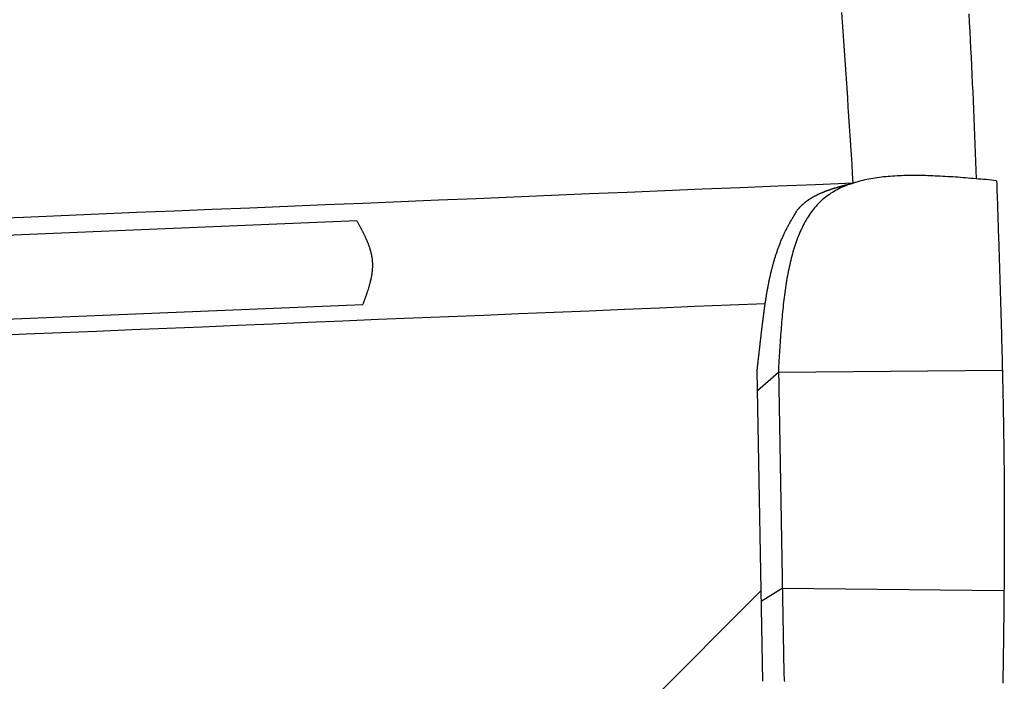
# Model space of a CAD drawing. Extents: x 562 to 7231, y 5317 to 13126.
# Tile 72 of 74: x 5325 to 5952, y 11233 to 11654. Entities that reach past the tile are written whole.
import ezdxf

# ---------------------------------------------------------------- set-up
doc = ezdxf.new("R2010")
doc.units = 0
doc.layers.add('CAR', color=10, linetype='CONTINUOUS')

msp = doc.modelspace()

# ---------------------------------------------------------------- linework, layer by layer
at = {"layer": 'CAR'}
for p, q in [((4751.139, 11492.966), (5539.952, 11526.497)), ((4752.727, 11440.781), (5543.964, 11472.933)), ((5808.6, 11432.257), (5811.965, 11238.497)), ((5798.554, 11233.137), (5794.943, 11430.453)), ((5808.643, 11429.752), (5795.172, 11417.966)), ((5951.173, 11430.936), (5808.643, 11429.752)), ((5797.496, 11290.966), (5542.587, 11035.152)), ((5811.032, 11292.248), (5797.624, 11283.953)), ((5952.209, 11290.605), (5811.032, 11292.248))]:
    msp.add_line(p, q, dxfattribs=at)
for points in [[(5856.23, 11550.2, 0), (5855.83, 11556.3, 0), (5855.44, 11562.3, 0), (5855.05, 11568.3, 0), (5854.65, 11574.4, 0), (5854.26, 11580.4, 0), (5853.86, 11586.4, 0), (5853.47, 11592.5, 0), (5853.07, 11598.5, 0), (5852.67, 11604.5, 0), (5852.27, 11610.6, 0), (5851.87, 11616.6, 0), (5851.47, 11622.6, 0), (5851.06, 11628.7, 0), (5850.66, 11634.7, 0), (5850.25, 11640.7, 0), (5849.84, 11646.8, 0), (5849.43, 11652.8, 0), (5849.01, 11658.8, 0)], [(5929.82, 11657.9, 0), (5930.11, 11652.4, 0), (5930.4, 11646.9, 0), (5930.68, 11641.3, 0), (5930.96, 11635.8, 0), (5931.23, 11630.3, 0), (5931.49, 11624.8, 0), (5931.76, 11619.2, 0), (5932.01, 11613.7, 0), (5932.26, 11608.2, 0), (5932.51, 11602.7, 0), (5932.75, 11597.1, 0), (5932.99, 11591.6, 0), (5933.22, 11586.1, 0), (5933.44, 11580.6, 0), (5933.67, 11575, 0), (5933.88, 11569.5, 0), (5934.1, 11564, 0), (5934.3, 11558.5, 0), (5934.51, 11552.9, 0)], [(5947.49, 11551.7, 0), (5945.84, 11551.9, 0), (5944.19, 11552.1, 0), (5942.54, 11552.2, 0), (5940.89, 11552.4, 0), (5939.24, 11552.5, 0), (5937.6, 11552.7, 0), (5935.95, 11552.8, 0), (5934.31, 11552.9, 0), (5932.67, 11553.1, 0), (5931.03, 11553.2, 0), (5929.39, 11553.4, 0), (5927.76, 11553.5, 0), (5926.13, 11553.6, 0), (5924.5, 11553.7, 0), (5922.88, 11553.9, 0), (5921.26, 11554, 0), (5919.64, 11554.1, 0), (5918.03, 11554.2, 0), (5916.42, 11554.3, 0), (5914.82, 11554.4, 0), (5913.22, 11554.5, 0), (5911.62, 11554.6, 0), (5910.04, 11554.7, 0), (5908.45, 11554.7, 0), (5906.88, 11554.8, 0), (5905.31, 11554.9, 0), (5903.74, 11554.9, 0), (5902.19, 11555, 0), (5900.64, 11555, 0), (5899.09, 11555, 0), (5897.56, 11555, 0), (5896.03, 11555, 0), (5894.51, 11555, 0), (5893, 11555, 0), (5891.49, 11555, 0), (5890, 11555, 0), (5888.51, 11555, 0), (5887.03, 11554.9, 0), (5885.57, 11554.8, 0), (5884.11, 11554.8, 0), (5882.66, 11554.7, 0), (5881.22, 11554.6, 0), (5879.79, 11554.5, 0), (5878.37, 11554.4, 0), (5876.97, 11554.2, 0), (5875.57, 11554.1, 0), (5874.19, 11553.9, 0), (5872.82, 11553.8, 0), (5871.45, 11553.6, 0), (5870.11, 11553.4, 0), (5868.77, 11553.2, 0), (5867.44, 11552.9, 0), (5866.13, 11552.7, 0), (5864.83, 11552.4, 0), (5863.55, 11552.2, 0), (5862.28, 11551.9, 0), (5861.02, 11551.6, 0), (5859.78, 11551.3, 0), (5858.55, 11550.9, 0), (5857.33, 11550.6, 0), (5856.13, 11550.2, 0), (5854.95, 11549.8, 0), (5853.78, 11549.4, 0), (5852.62, 11549, 0), (5851.48, 11548.5, 0), (5850.36, 11548.1, 0), (5849.25, 11547.6, 0), (5848.16, 11547.1, 0), (5847.09, 11546.6, 0), (5846.04, 11546, 0), (5845, 11545.5, 0), (5843.97, 11544.9, 0), (5842.97, 11544.3, 0), (5841.98, 11543.7, 0), (5841.02, 11543, 0), (5840.07, 11542.4, 0), (5839.14, 11541.7, 0), (5838.22, 11541, 0), (5837.33, 11540.2, 0), (5836.46, 11539.5, 0), (5835.6, 11538.7, 0), (5834.77, 11537.9, 0), (5833.95, 11537.1, 0), (5833.16, 11536.3, 0), (5832.38, 11535.4, 0), (5831.62, 11534.5, 0), (5830.88, 11533.6, 0), (5830.15, 11532.7, 0), (5829.44, 11531.7, 0), (5828.75, 11530.8, 0), (5828.08, 11529.8, 0), (5827.42, 11528.8, 0), (5826.78, 11527.8, 0), (5826.16, 11526.7, 0), (5825.55, 11525.7, 0), (5824.96, 11524.6, 0), (5824.38, 11523.5, 0), (5823.82, 11522.4, 0), (5823.27, 11521.2, 0), (5822.74, 11520.1, 0), (5822.22, 11518.9, 0), (5821.72, 11517.8, 0), (5821.23, 11516.6, 0), (5820.76, 11515.3, 0), (5820.29, 11514.1, 0), (5819.85, 11512.9, 0), (5819.41, 11511.6, 0), (5818.99, 11510.3, 0), (5818.58, 11509, 0), (5818.18, 11507.7, 0), (5817.79, 11506.4, 0), (5817.42, 11505.1, 0), (5817.06, 11503.7, 0), (5816.7, 11502.4, 0), (5816.36, 11501, 0), (5816.03, 11499.6, 0), (5815.71, 11498.2, 0), (5815.41, 11496.8, 0), (5815.11, 11495.4, 0), (5814.82, 11494, 0), (5814.54, 11492.5, 0), (5814.27, 11491.1, 0), (5814.01, 11489.6, 0), (5813.76, 11488.1, 0), (5813.51, 11486.6, 0), (5813.28, 11485.1, 0), (5813.05, 11483.6, 0), (5812.83, 11482.1, 0), (5812.62, 11480.6, 0), (5812.42, 11479.1, 0), (5812.22, 11477.5, 0), (5812.03, 11476, 0), (5811.85, 11474.4, 0), (5811.67, 11472.9, 0), (5811.5, 11471.3, 0), (5811.33, 11469.7, 0), (5811.17, 11468.2, 0), (5811.02, 11466.6, 0), (5810.87, 11465, 0), (5810.73, 11463.4, 0), (5810.59, 11461.8, 0), (5810.45, 11460.2, 0), (5810.32, 11458.5, 0), (5810.2, 11456.9, 0), (5810.07, 11455.3, 0), (5809.95, 11453.7, 0), (5809.84, 11452, 0), (5809.72, 11450.4, 0), (5809.61, 11448.8, 0), (5809.5, 11447.1, 0), (5809.4, 11445.5, 0), (5809.29, 11443.8, 0), (5809.19, 11442.2, 0), (5809.09, 11440.5, 0), (5808.99, 11438.9, 0), (5808.89, 11437.2, 0), (5808.79, 11435.6, 0), (5808.7, 11433.9, 0), (5808.6, 11432.3, 0)], [(5947.49, 11551.7, 0), (5947.57, 11549.4, 0), (5947.65, 11547.1, 0), (5947.73, 11544.7, 0), (5947.81, 11542.4, 0), (5947.89, 11540.1, 0), (5947.97, 11537.7, 0), (5948.04, 11535.4, 0), (5948.12, 11533.1, 0), (5948.2, 11530.7, 0), (5948.28, 11528.4, 0), (5948.36, 11526.1, 0), (5948.44, 11523.7, 0), (5948.52, 11521.4, 0), (5948.59, 11519.1, 0), (5948.67, 11516.7, 0), (5948.75, 11514.4, 0), (5948.82, 11512.1, 0), (5948.9, 11509.7, 0), (5948.98, 11507.4, 0), (5949.05, 11505.1, 0), (5949.13, 11502.7, 0), (5949.2, 11500.4, 0), (5949.28, 11498.1, 0), (5949.35, 11495.7, 0), (5949.43, 11493.4, 0), (5949.5, 11491.1, 0), (5949.57, 11488.7, 0), (5949.65, 11486.4, 0), (5949.72, 11484.1, 0), (5949.79, 11481.7, 0), (5949.86, 11479.4, 0), (5949.93, 11477.1, 0), (5950, 11474.7, 0), (5950.07, 11472.4, 0), (5950.14, 11470.1, 0), (5950.2, 11467.7, 0), (5950.27, 11465.4, 0), (5950.34, 11463.1, 0), (5950.4, 11460.7, 0), (5950.47, 11458.4, 0), (5950.53, 11456.1, 0), (5950.6, 11453.7, 0), (5950.66, 11451.4, 0), (5950.72, 11449.1, 0), (5950.78, 11446.7, 0), (5950.84, 11444.4, 0), (5950.9, 11442.1, 0), (5950.96, 11439.7, 0), (5951.02, 11437.4, 0), (5951.08, 11435.1, 0), (5951.13, 11432.7, 0), (5951.19, 11430.4, 0), (5951.24, 11428.1, 0), (5951.29, 11425.7, 0), (5951.35, 11423.4, 0), (5951.4, 11421.1, 0), (5951.45, 11418.7, 0), (5951.49, 11416.4, 0), (5951.54, 11414.1, 0), (5951.59, 11411.7, 0), (5951.64, 11409.4, 0), (5951.68, 11407.1, 0), (5951.72, 11404.7, 0), (5951.77, 11402.4, 0), (5951.81, 11400.1, 0), (5951.85, 11397.7, 0), (5951.88, 11395.4, 0), (5951.92, 11393.1, 0), (5951.96, 11390.7, 0), (5951.99, 11388.4, 0), (5952.03, 11386.1, 0), (5952.06, 11383.7, 0), (5952.09, 11381.4, 0), (5952.12, 11379.1, 0), (5952.15, 11376.7, 0), (5952.17, 11374.4, 0), (5952.2, 11372, 0), (5952.22, 11369.7, 0), (5952.25, 11367.4, 0), (5952.27, 11365, 0), (5952.29, 11362.7, 0), (5952.31, 11360.4, 0), (5952.32, 11358, 0), (5952.34, 11355.7, 0), (5952.35, 11353.4, 0), (5952.36, 11351, 0), (5952.37, 11348.7, 0), (5952.38, 11346.4, 0), (5952.39, 11344, 0), (5952.4, 11341.7, 0), (5952.4, 11339.4, 0), (5952.4, 11337, 0), (5952.41, 11334.7, 0), (5952.41, 11332.4, 0), (5952.41, 11330, 0), (5952.4, 11327.7, 0), (5952.4, 11325.4, 0), (5952.4, 11323, 0), (5952.39, 11320.7, 0), (5952.38, 11318.4, 0), (5952.37, 11316, 0), (5952.36, 11313.7, 0), (5952.35, 11311.4, 0), (5952.34, 11309, 0), (5952.33, 11306.7, 0), (5952.31, 11304.4, 0), (5952.3, 11302, 0), (5952.28, 11299.7, 0), (5952.26, 11297.4, 0), (5952.25, 11295, 0), (5952.23, 11292.7, 0), (5952.21, 11290.4, 0), (5952.19, 11288, 0), (5952.16, 11285.7, 0), (5952.14, 11283.3, 0), (5952.12, 11281, 0), (5952.09, 11278.7, 0), (5952.06, 11276.3, 0), (5952.04, 11274, 0), (5952.01, 11271.7, 0), (5951.98, 11269.3, 0), (5951.95, 11267, 0), (5951.92, 11264.7, 0), (5951.89, 11262.3, 0), (5951.86, 11260, 0), (5951.83, 11257.7, 0), (5951.8, 11255.3, 0), (5951.76, 11253, 0), (5951.73, 11250.7, 0), (5951.69, 11248.3, 0), (5951.66, 11246, 0), (5951.62, 11243.7, 0), (5951.59, 11241.3, 0), (5951.55, 11239, 0), (5951.51, 11236.7, 0), (5951.47, 11234.3, 0), (5951.43, 11232, 0)], [(5856.23, 11550.2, 0), (5832.21, 11549.2, 0), (5808.19, 11548.2, 0), (5784.18, 11547.2, 0), (5760.16, 11546.3, 0), (5736.14, 11545.3, 0), (5712.12, 11544.3, 0), (5688.11, 11543.3, 0), (5664.09, 11542.3, 0), (5640.07, 11541.3, 0), (5616.05, 11540.3, 0), (5592.03, 11539.3, 0), (5568, 11538.3, 0), (5543.98, 11537.3, 0), (5519.96, 11536.3, 0), (5495.93, 11535.3, 0), (5471.9, 11534.3, 0), (5447.87, 11533.3, 0), (5423.85, 11532.3, 0), (5399.81, 11531.4, 0), (5375.78, 11530.4, 0), (5351.75, 11529.4, 0), (5327.71, 11528.4, 0), (5303.67, 11527.4, 0)], [(5820.54, 11533, 0), (5820.68, 11533.2, 0), (5820.83, 11533.3, 0), (5820.97, 11533.5, 0), (5821.11, 11533.6, 0), (5821.25, 11533.8, 0), (5821.39, 11534, 0), (5821.54, 11534.1, 0), (5821.68, 11534.3, 0), (5821.82, 11534.4, 0), (5821.97, 11534.6, 0), (5822.11, 11534.7, 0), (5822.25, 11534.9, 0), (5822.4, 11535, 0), (5822.54, 11535.2, 0), (5822.69, 11535.3, 0), (5822.84, 11535.5, 0), (5822.98, 11535.6, 0), (5823.13, 11535.8, 0), (5823.28, 11535.9, 0), (5823.43, 11536.1, 0), (5823.58, 11536.2, 0), (5823.73, 11536.4, 0), (5823.89, 11536.5, 0), (5824.04, 11536.7, 0), (5824.19, 11536.8, 0), (5824.35, 11536.9, 0), (5824.51, 11537.1, 0), (5824.66, 11537.2, 0), (5824.82, 11537.3, 0), (5824.98, 11537.5, 0), (5825.14, 11537.6, 0), (5825.3, 11537.8, 0), (5825.46, 11537.9, 0), (5825.63, 11538, 0), (5825.79, 11538.1, 0), (5825.95, 11538.3, 0), (5826.12, 11538.4, 0), (5826.28, 11538.5, 0), (5826.45, 11538.7, 0), (5826.62, 11538.8, 0), (5826.79, 11538.9, 0), (5826.96, 11539, 0), (5827.13, 11539.2, 0), (5827.3, 11539.3, 0), (5827.47, 11539.4, 0), (5827.64, 11539.5, 0), (5827.81, 11539.6, 0), (5827.99, 11539.8, 0), (5828.16, 11539.9, 0), (5828.33, 11540, 0), (5828.51, 11540.1, 0), (5828.69, 11540.2, 0), (5828.86, 11540.3, 0), (5829.04, 11540.5, 0), (5829.22, 11540.6, 0), (5829.4, 11540.7, 0), (5829.58, 11540.8, 0), (5829.76, 11540.9, 0), (5829.94, 11541, 0), (5830.12, 11541.1, 0), (5830.3, 11541.2, 0), (5830.49, 11541.3, 0), (5830.67, 11541.4, 0), (5830.85, 11541.5, 0), (5831.04, 11541.6, 0), (5831.22, 11541.7, 0), (5831.41, 11541.8, 0), (5831.6, 11541.9, 0), (5831.78, 11542, 0), (5831.97, 11542.1, 0), (5832.16, 11542.2, 0), (5832.35, 11542.3, 0), (5832.54, 11542.4, 0), (5832.73, 11542.5, 0), (5832.92, 11542.6, 0), (5833.11, 11542.7, 0), (5833.3, 11542.8, 0), (5833.49, 11542.9, 0), (5833.68, 11543, 0), (5833.87, 11543.1, 0), (5834.06, 11543.2, 0), (5834.26, 11543.3, 0), (5834.45, 11543.4, 0), (5834.65, 11543.5, 0), (5834.84, 11543.5, 0), (5835.03, 11543.6, 0), (5835.23, 11543.7, 0), (5835.42, 11543.8, 0), (5835.62, 11543.9, 0), (5835.82, 11544, 0), (5836.01, 11544.1, 0), (5836.21, 11544.1, 0), (5836.41, 11544.2, 0), (5836.6, 11544.3, 0), (5836.8, 11544.4, 0), (5837, 11544.5, 0), (5837.2, 11544.5, 0), (5837.4, 11544.6, 0), (5837.6, 11544.7, 0), (5837.8, 11544.8, 0), (5838, 11544.9, 0), (5838.2, 11544.9, 0), (5838.4, 11545, 0), (5838.6, 11545.1, 0), (5838.8, 11545.2, 0), (5839, 11545.2, 0), (5839.2, 11545.3, 0), (5839.4, 11545.4, 0), (5839.6, 11545.5, 0), (5839.8, 11545.5, 0), (5840, 11545.6, 0), (5840.2, 11545.7, 0), (5840.41, 11545.8, 0), (5840.61, 11545.8, 0), (5840.81, 11545.9, 0), (5841.01, 11546, 0), (5841.21, 11546, 0), (5841.42, 11546.1, 0), (5841.62, 11546.2, 0), (5841.82, 11546.2, 0), (5842.02, 11546.3, 0), (5842.23, 11546.4, 0), (5842.43, 11546.4, 0), (5842.63, 11546.5, 0), (5842.84, 11546.6, 0), (5843.04, 11546.6, 0), (5843.24, 11546.7, 0), (5843.44, 11546.8, 0), (5843.65, 11546.8, 0), (5843.85, 11546.9, 0), (5844.05, 11546.9, 0), (5844.26, 11547, 0), (5844.46, 11547.1, 0), (5844.66, 11547.1, 0), (5844.87, 11547.2, 0), (5845.07, 11547.3, 0), (5845.27, 11547.3, 0), (5845.47, 11547.4, 0), (5845.68, 11547.4, 0), (5845.88, 11547.5, 0), (5846.08, 11547.6, 0), (5846.29, 11547.6, 0), (5846.49, 11547.7, 0), (5846.69, 11547.7, 0), (5846.89, 11547.8, 0), (5847.1, 11547.8, 0), (5847.3, 11547.9, 0), (5847.5, 11548, 0), (5847.71, 11548, 0), (5847.91, 11548.1, 0), (5848.11, 11548.1, 0), (5848.32, 11548.2, 0), (5848.52, 11548.2, 0), (5848.72, 11548.3, 0), (5848.92, 11548.4, 0), (5849.13, 11548.4, 0), (5849.33, 11548.5, 0), (5849.53, 11548.5, 0), (5849.74, 11548.6, 0), (5849.94, 11548.6, 0), (5850.14, 11548.7, 0), (5850.34, 11548.7, 0), (5850.55, 11548.8, 0), (5850.75, 11548.8, 0), (5850.95, 11548.9, 0), (5851.16, 11548.9, 0), (5851.36, 11549, 0), (5851.56, 11549, 0), (5851.76, 11549.1, 0), (5851.97, 11549.2, 0), (5852.17, 11549.2, 0), (5852.37, 11549.3, 0), (5852.58, 11549.3, 0), (5852.78, 11549.4, 0), (5852.98, 11549.4, 0), (5853.18, 11549.5, 0), (5853.39, 11549.5, 0), (5853.59, 11549.6, 0), (5853.79, 11549.6, 0), (5854, 11549.7, 0), (5854.2, 11549.7, 0), (5854.4, 11549.8, 0), (5854.6, 11549.8, 0), (5854.81, 11549.9, 0), (5855.01, 11549.9, 0), (5855.21, 11550, 0), (5855.42, 11550, 0), (5855.62, 11550.1, 0), (5855.82, 11550.1, 0), (5856.02, 11550.2, 0), (5856.23, 11550.2, 0)], [(5794.94, 11430.5, 0), (5795.01, 11431, 0), (5795.07, 11431.6, 0), (5795.13, 11432.1, 0), (5795.19, 11432.7, 0), (5795.25, 11433.2, 0), (5795.31, 11433.8, 0), (5795.38, 11434.3, 0), (5795.44, 11434.9, 0), (5795.5, 11435.4, 0), (5795.56, 11436, 0), (5795.63, 11436.5, 0), (5795.69, 11437.1, 0), (5795.75, 11437.6, 0), (5795.81, 11438.2, 0), (5795.87, 11438.7, 0), (5795.94, 11439.3, 0), (5796, 11439.8, 0), (5796.06, 11440.4, 0), (5796.12, 11440.9, 0), (5796.19, 11441.5, 0), (5796.25, 11442.1, 0), (5796.31, 11442.6, 0), (5796.37, 11443.2, 0), (5796.44, 11443.7, 0), (5796.5, 11444.3, 0), (5796.56, 11444.8, 0), (5796.63, 11445.4, 0), (5796.69, 11445.9, 0), (5796.75, 11446.5, 0), (5796.82, 11447, 0), (5796.88, 11447.6, 0), (5796.94, 11448.1, 0), (5797.01, 11448.7, 0), (5797.07, 11449.3, 0), (5797.14, 11449.8, 0), (5797.2, 11450.4, 0), (5797.26, 11450.9, 0), (5797.33, 11451.5, 0), (5797.39, 11452, 0), (5797.46, 11452.6, 0), (5797.52, 11453.1, 0), (5797.59, 11453.7, 0), (5797.65, 11454.3, 0), (5797.72, 11454.8, 0), (5797.78, 11455.4, 0), (5797.85, 11455.9, 0), (5797.92, 11456.5, 0), (5797.98, 11457, 0), (5798.05, 11457.6, 0), (5798.12, 11458.2, 0), (5798.18, 11458.7, 0), (5798.25, 11459.3, 0), (5798.32, 11459.8, 0), (5798.38, 11460.4, 0), (5798.45, 11461, 0), (5798.52, 11461.5, 0), (5798.59, 11462.1, 0), (5798.66, 11462.6, 0), (5798.73, 11463.2, 0), (5798.8, 11463.8, 0), (5798.87, 11464.3, 0), (5798.94, 11464.9, 0), (5799.01, 11465.4, 0), (5799.09, 11466, 0), (5799.16, 11466.6, 0), (5799.23, 11467.1, 0), (5799.31, 11467.7, 0), (5799.38, 11468.2, 0), (5799.46, 11468.8, 0), (5799.53, 11469.4, 0), (5799.61, 11469.9, 0), (5799.69, 11470.5, 0), (5799.77, 11471, 0), (5799.85, 11471.6, 0), (5799.93, 11472.1, 0), (5800.01, 11472.7, 0), (5800.09, 11473.3, 0), (5800.17, 11473.8, 0), (5800.26, 11474.4, 0), (5800.34, 11474.9, 0), (5800.43, 11475.5, 0), (5800.51, 11476.1, 0), (5800.6, 11476.6, 0), (5800.69, 11477.2, 0), (5800.78, 11477.7, 0), (5800.87, 11478.3, 0), (5800.96, 11478.8, 0), (5801.06, 11479.4, 0), (5801.15, 11480, 0), (5801.25, 11480.5, 0), (5801.34, 11481.1, 0), (5801.44, 11481.6, 0), (5801.54, 11482.2, 0), (5801.64, 11482.7, 0), (5801.74, 11483.3, 0), (5801.84, 11483.8, 0), (5801.95, 11484.4, 0), (5802.05, 11485, 0), (5802.16, 11485.5, 0), (5802.27, 11486.1, 0), (5802.38, 11486.6, 0), (5802.49, 11487.2, 0), (5802.6, 11487.7, 0), (5802.72, 11488.3, 0), (5802.83, 11488.8, 0), (5802.95, 11489.4, 0), (5803.07, 11489.9, 0), (5803.19, 11490.5, 0), (5803.31, 11491, 0), (5803.43, 11491.5, 0), (5803.56, 11492.1, 0), (5803.68, 11492.6, 0), (5803.81, 11493.2, 0), (5803.94, 11493.7, 0), (5804.08, 11494.3, 0), (5804.21, 11494.8, 0), (5804.35, 11495.4, 0), (5804.48, 11495.9, 0), (5804.62, 11496.4, 0), (5804.76, 11497, 0), (5804.91, 11497.5, 0), (5805.05, 11498.1, 0), (5805.2, 11498.6, 0), (5805.35, 11499.1, 0), (5805.5, 11499.7, 0), (5805.65, 11500.2, 0), (5805.8, 11500.8, 0), (5805.96, 11501.3, 0), (5806.12, 11501.8, 0), (5806.28, 11502.4, 0), (5806.44, 11502.9, 0), (5806.61, 11503.4, 0), (5806.78, 11503.9, 0), (5806.95, 11504.5, 0), (5807.12, 11505, 0), (5807.29, 11505.5, 0), (5807.47, 11506.1, 0), (5807.65, 11506.6, 0), (5807.83, 11507.1, 0), (5808.01, 11507.6, 0), (5808.2, 11508.2, 0), (5808.38, 11508.7, 0), (5808.57, 11509.2, 0), (5808.77, 11509.7, 0), (5808.96, 11510.2, 0), (5809.16, 11510.8, 0), (5809.36, 11511.3, 0), (5809.56, 11511.8, 0), (5809.77, 11512.3, 0), (5809.97, 11512.8, 0), (5810.18, 11513.3, 0), (5810.4, 11513.9, 0), (5810.61, 11514.4, 0), (5810.83, 11514.9, 0), (5811.05, 11515.4, 0), (5811.27, 11515.9, 0), (5811.5, 11516.4, 0), (5811.73, 11516.9, 0), (5811.96, 11517.4, 0), (5812.19, 11517.9, 0), (5812.43, 11518.4, 0), (5812.67, 11518.9, 0), (5812.91, 11519.4, 0), (5813.16, 11519.9, 0), (5813.41, 11520.4, 0), (5813.66, 11520.9, 0), (5813.91, 11521.4, 0), (5814.17, 11521.9, 0), (5814.43, 11522.4, 0), (5814.69, 11522.9, 0), (5814.96, 11523.4, 0), (5815.22, 11523.8, 0), (5815.49, 11524.3, 0), (5815.76, 11524.8, 0), (5816.03, 11525.3, 0), (5816.3, 11525.8, 0), (5816.58, 11526.3, 0), (5816.86, 11526.8, 0), (5817.13, 11527.2, 0), (5817.41, 11527.7, 0), (5817.69, 11528.2, 0), (5817.98, 11528.7, 0), (5818.26, 11529.2, 0), (5818.54, 11529.7, 0), (5818.83, 11530.1, 0), (5819.11, 11530.6, 0), (5819.4, 11531.1, 0), (5819.68, 11531.6, 0), (5819.97, 11532.1, 0), (5820.26, 11532.5, 0), (5820.54, 11533, 0)], [(5543.96, 11472.9, 0), (5544.09, 11473.3, 0), (5544.22, 11473.6, 0), (5544.35, 11474, 0), (5544.48, 11474.3, 0), (5544.6, 11474.7, 0), (5544.73, 11475, 0), (5544.86, 11475.4, 0), (5544.99, 11475.7, 0), (5545.11, 11476.1, 0), (5545.24, 11476.4, 0), (5545.36, 11476.8, 0), (5545.49, 11477.1, 0), (5545.61, 11477.5, 0), (5545.74, 11477.8, 0), (5545.86, 11478.2, 0), (5545.98, 11478.5, 0), (5546.11, 11478.9, 0), (5546.23, 11479.2, 0), (5546.35, 11479.5, 0), (5546.47, 11479.9, 0), (5546.58, 11480.2, 0), (5546.7, 11480.6, 0), (5546.82, 11480.9, 0), (5546.93, 11481.3, 0), (5547.05, 11481.6, 0), (5547.16, 11482, 0), (5547.27, 11482.3, 0), (5547.38, 11482.7, 0), (5547.49, 11483, 0), (5547.59, 11483.4, 0), (5547.7, 11483.7, 0), (5547.8, 11484.1, 0), (5547.91, 11484.4, 0), (5548.01, 11484.8, 0), (5548.11, 11485.1, 0), (5548.21, 11485.4, 0), (5548.3, 11485.8, 0), (5548.4, 11486.1, 0), (5548.49, 11486.5, 0), (5548.58, 11486.8, 0), (5548.67, 11487.2, 0), (5548.75, 11487.5, 0), (5548.84, 11487.9, 0), (5548.92, 11488.2, 0), (5549, 11488.6, 0), (5549.08, 11488.9, 0), (5549.15, 11489.2, 0), (5549.23, 11489.6, 0), (5549.3, 11489.9, 0), (5549.37, 11490.3, 0), (5549.43, 11490.6, 0), (5549.5, 11491, 0), (5549.56, 11491.3, 0), (5549.62, 11491.7, 0), (5549.67, 11492, 0), (5549.73, 11492.3, 0), (5549.78, 11492.7, 0), (5549.83, 11493, 0), (5549.87, 11493.4, 0), (5549.91, 11493.7, 0), (5549.95, 11494, 0), (5549.99, 11494.4, 0), (5550.02, 11494.7, 0), (5550.05, 11495.1, 0), (5550.08, 11495.4, 0), (5550.11, 11495.8, 0), (5550.13, 11496.1, 0), (5550.14, 11496.4, 0), (5550.16, 11496.8, 0), (5550.17, 11497.1, 0), (5550.18, 11497.5, 0), (5550.18, 11497.8, 0), (5550.18, 11498.1, 0), (5550.18, 11498.5, 0), (5550.17, 11498.8, 0), (5550.16, 11499.1, 0), (5550.15, 11499.5, 0), (5550.13, 11499.8, 0), (5550.11, 11500.2, 0), (5550.08, 11500.5, 0), (5550.06, 11500.8, 0), (5550.02, 11501.2, 0), (5549.99, 11501.5, 0), (5549.95, 11501.8, 0), (5549.9, 11502.2, 0), (5549.85, 11502.5, 0), (5549.8, 11502.8, 0), (5549.75, 11503.2, 0), (5549.69, 11503.5, 0), (5549.63, 11503.8, 0), (5549.56, 11504.2, 0), (5549.5, 11504.5, 0), (5549.43, 11504.8, 0), (5549.35, 11505.2, 0), (5549.27, 11505.5, 0), (5549.19, 11505.8, 0), (5549.11, 11506.2, 0), (5549.02, 11506.5, 0), (5548.93, 11506.8, 0), (5548.84, 11507.2, 0), (5548.74, 11507.5, 0), (5548.64, 11507.8, 0), (5548.54, 11508.2, 0), (5548.44, 11508.5, 0), (5548.33, 11508.8, 0), (5548.22, 11509.2, 0), (5548.11, 11509.5, 0), (5548, 11509.8, 0), (5547.88, 11510.2, 0), (5547.76, 11510.5, 0), (5547.64, 11510.8, 0), (5547.52, 11511.1, 0), (5547.39, 11511.5, 0), (5547.26, 11511.8, 0), (5547.13, 11512.1, 0), (5547, 11512.5, 0), (5546.86, 11512.8, 0), (5546.73, 11513.1, 0), (5546.59, 11513.4, 0), (5546.45, 11513.8, 0), (5546.3, 11514.1, 0), (5546.16, 11514.4, 0), (5546.01, 11514.8, 0), (5545.86, 11515.1, 0), (5545.71, 11515.4, 0), (5545.56, 11515.7, 0), (5545.41, 11516.1, 0), (5545.25, 11516.4, 0), (5545.1, 11516.7, 0), (5544.94, 11517, 0), (5544.78, 11517.4, 0), (5544.62, 11517.7, 0), (5544.46, 11518, 0), (5544.3, 11518.4, 0), (5544.13, 11518.7, 0), (5543.97, 11519, 0), (5543.8, 11519.3, 0), (5543.63, 11519.7, 0), (5543.46, 11520, 0), (5543.29, 11520.3, 0), (5543.12, 11520.6, 0), (5542.95, 11521, 0), (5542.78, 11521.3, 0), (5542.61, 11521.6, 0), (5542.43, 11521.9, 0), (5542.26, 11522.3, 0), (5542.08, 11522.6, 0), (5541.91, 11522.9, 0), (5541.73, 11523.2, 0), (5541.56, 11523.6, 0), (5541.38, 11523.9, 0), (5541.2, 11524.2, 0), (5541.02, 11524.5, 0), (5540.85, 11524.9, 0), (5540.67, 11525.2, 0), (5540.49, 11525.5, 0), (5540.31, 11525.8, 0), (5540.13, 11526.2, 0), (5539.95, 11526.5, 0)], [(5800.12, 11473.4, 0), (5777.71, 11472.5, 0), (5755.3, 11471.6, 0), (5732.89, 11470.7, 0), (5710.48, 11469.7, 0), (5688.07, 11468.8, 0), (5665.67, 11467.9, 0), (5643.25, 11467, 0), (5620.84, 11466, 0), (5598.43, 11465.1, 0), (5576.02, 11464.2, 0), (5553.61, 11463.3, 0), (5531.19, 11462.3, 0), (5508.78, 11461.4, 0), (5486.36, 11460.5, 0), (5463.94, 11459.5, 0), (5441.52, 11458.6, 0), (5419.1, 11457.7, 0), (5396.68, 11456.8, 0), (5374.26, 11455.8, 0), (5351.83, 11454.9, 0), (5329.41, 11454, 0), (5306.98, 11453.1, 0)], [(5811.97, 11238.5, 0), (5812.03, 11237.6, 0), (5812.09, 11236.6, 0), (5812.15, 11235.7, 0), (5812.21, 11234.7, 0), (5812.28, 11233.8, 0), (5812.35, 11232.9, 0)]]:
    msp.add_polyline3d(points, dxfattribs=at)

doc.saveas('drawing.dxf')
